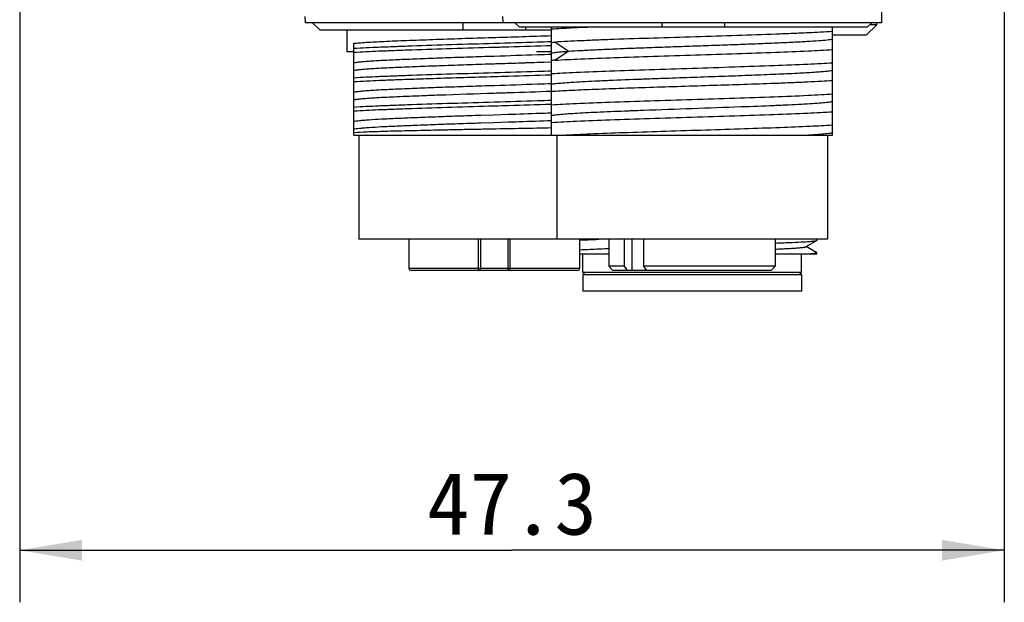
# Model space of a CAD drawing. Header units: millimetres. Extents: x 91 to 529, y 19 to 401.
# Tile 23 of 45: x 267 to 314, y 150 to 178. Entities that reach past the tile are written whole.
import ezdxf
from ezdxf.enums import TextEntityAlignment as Align

# ---------------------------------------------------------------- set-up
doc = ezdxf.new("R2010")
doc.units = ezdxf.units.MM
doc.header["$LTSCALE"] = 32.67
doc.layers.get('0').update_dxf_attribs({"linetype": 'CONTINUOUS'})
doc.layers.add('00_COMPONENTS', color=7, linetype='CONTINUOUS')
doc.layers.add('51__DRAFT_DIMS', color=7, linetype='CONTINUOUS')
doc.styles.get("Standard").update_dxf_attribs({"font": 'simfang.ttf'})
doc.dimstyles.new('DIMSTYLE_2', dxfattribs={"dimtxt": 3, "dimasz": 3, "dimexe": 2.5, "dimexo": 0.5, "dimgap": 0.75, "dimtad": 1, "dimdsep": 46, "dimtxsty": 'STANDARD', "dimblk": '_FILLED', "dimblk1": '_FILLED', "dimblk2": '_FILLED', "dimcen": 0.09, "dimclrt": 3, "dimazin": 2, "dimtp": 0.3, "dimtm": 0.3, "dimtfac": 1, "dimtofl": 0, "dimtmove": 0, "dimatfit": 3, "dimldrblk": '_FILLED', "dimfxl": 1, "dimtolj": 1, "dimarcsym": 0})

# ---------------------------------------------------------------- blocks, each defined once
blk = doc.blocks.new('_FILLED')
at = {"color": 0, "linetype": 'ByBlock'}
blk.add_solid([(0, 0), (-1, 0.167), (-1, -0.167)], dxfattribs=at)
blk = doc.blocks.new('*D10')
at = {"layer": '51__DRAFT_DIMS', "color": 4, "transparency": 16777216}
for p, q in [((266.579, 194.138), (266.579, 150.261)), ((313.879, 186.969), (313.879, 150.261)), ((266.579, 152.761), (290.229, 152.761)), ((313.879, 152.761), (290.229, 152.761))]:
    blk.add_line(p, q, dxfattribs=at)
at = {"layer": '51__DRAFT_DIMS', "color": 4, "transparency": 16777216, "xscale": 3, "yscale": 3, "zscale": 3, "rotation": 180}
blk.add_blockref('_FILLED', (266.579, 152.761), dxfattribs=at)
at = {"layer": '51__DRAFT_DIMS', "color": 4, "transparency": 16777216, "xscale": 3, "yscale": 3, "zscale": 3}
blk.add_blockref('_FILLED', (313.879, 152.761), dxfattribs=at)
at = {"layer": '51__DRAFT_DIMS', "color": 3, "transparency": 16777216}
blk.add_text('47.3', height=3, dxfattribs=at).set_placement((290.229, 153.511), align=Align.CENTER)

msp = doc.modelspace()

# ---------------------------------------------------------------- linework, layer by layer
at = {"layer": '00_COMPONENTS', "color": 7}
for p, q in [((308.001, 179.213), (307.972, 178.108)), ((280.279, 178.408), (280.287, 178.108)), ((289.779, 178.408), (289.787, 178.108)), ((307.972, 178.108), (280.287, 178.108)), ((280.648, 178.108), (281.013, 177.749)), ((287.879, 177.749), (287.879, 178.108)), ((290.373, 178.108), (290.576, 177.908)), ((290.576, 177.908), (307.309, 177.908)), ((290.879, 177.908), (290.879, 177.749)), ((292.129, 172.708), (292.129, 177.908)), ((297.442, 177.908), (297.442, 178.108)), ((300.442, 178.108), (300.442, 177.908)), ((305.629, 172.708), (305.629, 177.908)), ((307.246, 177.515), (307.754, 178.015)), ((307.309, 177.908), (307.512, 178.108)), ((307.754, 178.015), (307.418, 178.015)), ((307.754, 178.015), (307.754, 178.108)), ((292.129, 177.749), (281.013, 177.749)), ((282.29, 177.749), (282.29, 176.708)), ((307.246, 177.515), (305.629, 177.515)), ((282.629, 172.708), (282.629, 177.123)), ((292.129, 177.194), (292.102, 177.193)), ((282.629, 176.708), (282.29, 176.708)), ((291.628, 176.716), (291.41, 176.708)), ((292.129, 176.708), (291.41, 176.708)), ((292.13, 176.733), (291.628, 176.716)), ((290.529, 176.18), (290.743, 176.187)), ((291.628, 176.218), (291.763, 176.223)), ((291.763, 176.223), (292.132, 176.236)), ((292.092, 175.61), (292.132, 175.611)), ((297.583, 175.449), (297.606, 175.45)), ((297.583, 175.449), (297.606, 175.45)), ((292.092, 174.2), (292.129, 174.201)), ((289.379, 173.676), (288.729, 173.656)), ((290.03, 173.697), (289.379, 173.676)), ((292.13, 173.77), (292.065, 173.767)), ((295.793, 173.883), (295.807, 173.883)), ((288.729, 173.302), (289.379, 173.323)), ((289.379, 173.323), (290.03, 173.344)), ((282.629, 172.708), (305.629, 172.708)), ((282.879, 172.708), (282.879, 167.708)), ((292.379, 172.708), (292.379, 167.708)), ((305.379, 172.708), (305.379, 167.708)), ((305.379, 167.708), (282.879, 167.708)), ((285.279, 167.708), (285.279, 166.308)), ((288.729, 166.308), (288.729, 167.708)), ((290.029, 167.708), (290.029, 166.308)), ((293.479, 167.708), (293.479, 166.308)), ((294.879, 167.708), (294.879, 166.408)), ((295.629, 166.408), (295.629, 167.708)), ((296.548, 167.708), (296.548, 166.408)), ((302.879, 167.708), (302.879, 166.408)), ((304.353, 167.353), (304.814, 167.619)), ((304.879, 167.642), (304.879, 167.708)), ((293.479, 167.008), (294.879, 167.008)), ((293.629, 166.108), (293.629, 167.008)), ((302.879, 167.008), (304.879, 167.008)), ((304.129, 166.108), (304.129, 167.008)), ((304.34, 167.345), (304.353, 167.353)), ((304.84, 167.072), (304.353, 167.353)), ((304.879, 167.008), (304.879, 167.065)), ((293.379, 166.208), (285.379, 166.208)), ((293.729, 166.008), (293.629, 166.108)), ((304.129, 166.108), (293.629, 166.108)), ((295.079, 166.208), (294.879, 166.408)), ((295.629, 166.408), (294.879, 166.408)), ((302.679, 166.208), (295.08, 166.208)), ((295.772, 166.208), (295.629, 166.408)), ((302.879, 166.408), (296.548, 166.408)), ((296.548, 166.408), (296.692, 166.208)), ((302.679, 166.208), (302.879, 166.408)), ((304.029, 166.008), (304.129, 166.108)), ((293.629, 166.008), (304.129, 166.008)), ((293.629, 166.008), (293.629, 165.208)), ((304.129, 166.008), (304.129, 165.208)), ((304.129, 165.208), (293.629, 165.208))]:
    msp.add_line(p, q, dxfattribs=at)
at = {"layer": '00_COMPONENTS', "color": 4}
for p, q in [((292.935, 176.744), (292.283, 177.177)), ((292.283, 176.31), (292.935, 176.744)), ((288.611, 167.708), (288.611, 166.308)), ((290.148, 166.308), (290.148, 167.708)), ((295.98, 167.708), (295.98, 166.208)), ((293.479, 166.308), (285.279, 166.308))]:
    msp.add_line(p, q, dxfattribs=at)
at = {"layer": '00_COMPONENTS', "color": 7}
for centre, start, end in [((285.379, 166.308), 180, 270), ((288.629, 166.308), 270, 360), ((290.129, 166.308), 180, 270), ((293.379, 166.308), 270.0158, 360)]:
    msp.add_arc(centre, 0.1, start, end, dxfattribs=at)
for points, knots in [([(294.322, 177.908), (293.907, 177.892), (293.176, 177.861), (292.446, 177.822), (292.129, 177.801)], [0, 0, 0, 0, 0.566587, 1, 1, 1, 1]), ([(282.629, 177.123), (282.716, 177.132), (282.913, 177.149), (283.395, 177.183), (284.15, 177.222), (285.217, 177.265), (286.461, 177.311), (287.831, 177.358), (289.267, 177.402), (290.707, 177.446), (291.662, 177.479), (292.13, 177.495)], [0, 0, 0, 0, 0.027513, 0.062338, 0.152338, 0.266199, 0.399066, 0.545256, 0.698515, 0.852288, 1, 1, 1, 1]), ([(305.629, 177.69), (305.241, 177.663), (304.606, 177.63), (303.696, 177.592), (302.557, 177.549), (300.995, 177.493), (299.036, 177.435), (297.066, 177.37), (295.482, 177.32), (294.314, 177.276), (293.363, 177.235), (292.695, 177.203), (292.283, 177.178)], [0, 0, 0, 0, 0.087432, 0.142807, 0.204684, 0.343413, 0.493724, 0.644896, 0.786141, 0.849846, 0.907389, 1, 1, 1, 1]), ([(289.379, 177.111), (288.698, 177.092), (287.377, 177.053), (285.773, 177), (284.601, 176.958), (283.673, 176.922), (283.027, 176.892), (282.63, 176.866)], [0, 0, 0, 0, 0.302632, 0.587291, 0.712804, 0.823162, 1, 1, 1, 1]), ([(282.63, 176.693), (283.027, 176.72), (283.673, 176.75), (284.601, 176.785), (285.773, 176.828), (287.377, 176.88), (288.698, 176.919), (289.379, 176.938)], [0, 0, 0, 0, 0.176838, 0.287196, 0.412709, 0.697368, 1, 1, 1, 1]), ([(292.102, 177.193), (291.879, 177.186), (290.972, 177.157), (290.064, 177.131), (289.379, 177.111)], [0, 0, 0, 0, 0.245612, 1, 1, 1, 1]), ([(289.379, 176.938), (289.61, 176.945), (290.527, 176.971), (291.443, 176.999), (292.13, 177.021)], [0, 0, 0, 0, 0.251222, 1, 1, 1, 1]), ([(292.129, 177.167), (292.155, 177.169), (292.206, 177.172), (292.257, 177.176), (292.283, 177.178)], [0, 0, 0, 0, 0.490224, 1, 1, 1, 1]), ([(292.935, 176.745), (293.131, 176.758), (293.566, 176.783), (294.275, 176.819), (295.091, 176.856), (295.996, 176.892), (296.968, 176.927), (297.985, 176.963), (299.024, 177), (300.059, 177.036), (301.066, 177.072), (302.022, 177.109), (302.905, 177.145), (303.693, 177.18), (304.368, 177.215), (304.915, 177.251), (305.285, 177.282), (305.507, 177.308), (305.593, 177.322), (305.629, 177.329)], [0, 0, 0, 0, 0.04643, 0.102736, 0.167517, 0.239293, 0.31647, 0.397202, 0.479581, 0.561701, 0.641627, 0.717473, 0.787514, 0.850124, 0.903727, 0.947153, 0.9795, 0.991276, 1, 1, 1, 1]), ([(289.379, 176.496), (288.984, 176.484), (288.198, 176.459), (287.045, 176.419), (285.96, 176.379), (284.99, 176.34), (284.159, 176.304), (283.563, 176.27), (283.168, 176.241), (282.942, 176.221), (282.768, 176.202), (282.67, 176.187), (282.629, 176.178)], [0, 0, 0, 0, 0.175583, 0.349104, 0.512128, 0.657263, 0.780124, 0.881319, 0.922203, 0.95581, 0.981801, 1, 1, 1, 1]), ([(292.133, 176.59), (291.909, 176.581), (290.992, 176.548), (290.074, 176.518), (289.379, 176.496)], [0, 0, 0, 0, 0.243326, 1, 1, 1, 1]), ([(292.13, 176.661), (292.172, 176.669), (292.273, 176.685), (292.45, 176.705), (292.676, 176.725), (292.844, 176.737), (292.935, 176.744)], [0, 0, 0, 0, 0.158751, 0.379374, 0.660577, 1, 1, 1, 1]), ([(292.283, 176.311), (292.695, 176.336), (293.646, 176.383), (295.226, 176.444), (297.066, 176.505), (299.036, 176.567), (300.995, 176.628), (302.803, 176.69), (304.331, 176.75), (305.241, 176.796), (305.629, 176.823)], [0, 0, 0, 0, 0.092613, 0.21386, 0.355105, 0.506276, 0.656588, 0.795317, 0.91257, 1, 1, 1, 1]), ([(282.629, 175.825), (282.67, 175.833), (282.768, 175.848), (282.942, 175.868), (283.168, 175.888), (283.563, 175.917), (284.159, 175.95), (284.99, 175.986), (285.96, 176.025), (287.045, 176.065), (288.198, 176.105), (288.984, 176.131), (289.379, 176.143)], [0, 0, 0, 0, 0.018199, 0.04419, 0.077797, 0.118681, 0.219876, 0.342737, 0.487872, 0.650896, 0.824417, 1, 1, 1, 1]), ([(289.379, 176.143), (289.475, 176.146), (289.858, 176.158), (290.241, 176.17), (290.529, 176.18)], [0, 0, 0, 0, 0.249092, 1, 1, 1, 1]), ([(290.743, 176.187), (290.817, 176.19), (291.112, 176.2), (291.407, 176.21), (291.628, 176.218)], [0, 0, 0, 0, 0.252518, 1, 1, 1, 1]), ([(292.283, 176.311), (292.257, 176.309), (292.206, 176.305), (292.155, 176.302), (292.129, 176.3)], [0, 0, 0, 0, 0.509767, 1, 1, 1, 1]), ([(292.129, 175.667), (292.309, 175.679), (292.707, 175.703), (293.64, 175.748), (295.026, 175.803), (296.879, 175.865), (298.879, 175.928), (300.88, 175.991), (302.733, 176.053), (304.119, 176.108), (305.052, 176.153), (305.45, 176.177), (305.629, 176.189)], [0, 0, 0, 0, 0.039949, 0.088459, 0.207419, 0.348076, 0.499999, 0.651923, 0.79258, 0.91154, 0.960051, 1, 1, 1, 1]), ([(289.379, 175.701), (288.698, 175.682), (287.377, 175.643), (285.773, 175.59), (284.601, 175.548), (283.673, 175.512), (283.027, 175.482), (282.63, 175.456)], [0, 0, 0, 0, 0.302632, 0.587291, 0.712804, 0.823162, 1, 1, 1, 1]), ([(285.527, 175.408), (285.83, 175.419), (287.114, 175.462), (288.398, 175.501), (289.379, 175.528)], [0, 0, 0, 0, 0.236158, 1, 1, 1, 1]), ([(292.13, 175.784), (291.905, 175.777), (290.988, 175.748), (290.071, 175.721), (289.379, 175.701)], [0, 0, 0, 0, 0.245442, 1, 1, 1, 1]), ([(289.379, 175.528), (289.606, 175.535), (290.511, 175.56), (291.415, 175.588), (292.092, 175.61)], [0, 0, 0, 0, 0.251093, 1, 1, 1, 1]), ([(297.606, 175.45), (298.056, 175.466), (298.956, 175.498), (300.287, 175.544), (301.562, 175.59), (302.732, 175.637), (303.62, 175.676), (304.244, 175.709), (304.635, 175.732), (304.971, 175.756), (305.246, 175.779), (305.46, 175.801), (305.58, 175.819), (305.629, 175.829)], [0, 0, 0, 0, 0.168262, 0.336142, 0.497069, 0.644793, 0.773389, 0.828947, 0.877986, 0.919997, 0.954523, 0.981198, 1, 1, 1, 1]), ([(289.379, 175.086), (288.984, 175.074), (288.198, 175.049), (287.045, 175.009), (285.96, 174.969), (284.99, 174.93), (284.159, 174.894), (283.563, 174.86), (283.168, 174.831), (282.942, 174.811), (282.768, 174.792), (282.67, 174.777), (282.629, 174.768)], [0, 0, 0, 0, 0.175583, 0.349104, 0.512128, 0.657263, 0.780124, 0.881319, 0.922203, 0.95581, 0.981801, 1, 1, 1, 1]), ([(282.63, 175.283), (283.041, 175.311), (283.712, 175.341), (284.678, 175.378), (285.232, 175.398), (285.527, 175.408)], [0, 0, 0, 0, 0.426947, 0.694853, 1, 1, 1, 1]), ([(292.129, 175.18), (291.906, 175.171), (290.99, 175.138), (290.073, 175.108), (289.379, 175.086)], [0, 0, 0, 0, 0.243355, 1, 1, 1, 1]), ([(305.629, 175.323), (305.45, 175.31), (305.052, 175.287), (304.402, 175.255), (303.648, 175.223), (302.141, 175.165), (300.369, 175.108), (298.368, 175.046), (296.857, 174.998), (295.43, 174.95), (294.148, 174.902), (293.064, 174.855), (292.413, 174.821), (292.129, 174.801)], [0, 0, 0, 0, 0.03995, 0.088459, 0.14463, 0.20742, 0.423323, 0.538427, 0.651923, 0.759065, 0.85537, 0.936811, 1, 1, 1, 1]), ([(292.13, 175.16), (292.16, 175.166), (292.229, 175.178), (292.404, 175.2), (292.689, 175.227), (293.109, 175.257), (293.626, 175.287), (294.23, 175.317), (295.183, 175.36), (295.932, 175.389), (296.452, 175.408)], [0, 0, 0, 0, 0.021075, 0.048511, 0.122037, 0.219645, 0.339873, 0.480519, 0.639188, 1, 1, 1, 1]), ([(296.452, 175.408), (296.545, 175.412), (296.922, 175.426), (297.298, 175.439), (297.583, 175.449)], [0, 0, 0, 0, 0.245242, 1, 1, 1, 1]), ([(282.629, 174.415), (282.682, 174.426), (282.815, 174.444), (283.055, 174.469), (283.372, 174.493), (283.761, 174.518), (284.212, 174.542), (284.931, 174.574), (285.497, 174.597), (285.895, 174.612)], [0, 0, 0, 0, 0.049212, 0.123204, 0.221087, 0.340928, 0.479955, 0.635532, 1, 1, 1, 1]), ([(285.895, 174.612), (286.169, 174.623), (287.33, 174.666), (288.492, 174.705), (289.379, 174.733)], [0, 0, 0, 0, 0.235918, 1, 1, 1, 1]), ([(289.379, 174.733), (289.611, 174.74), (290.527, 174.769), (291.444, 174.801), (292.129, 174.826)], [0, 0, 0, 0, 0.252413, 1, 1, 1, 1]), ([(292.129, 174.167), (292.309, 174.179), (292.707, 174.203), (293.64, 174.248), (295.026, 174.303), (296.879, 174.365), (298.879, 174.428), (300.88, 174.491), (302.733, 174.553), (304.119, 174.608), (305.052, 174.653), (305.45, 174.677), (305.629, 174.689)], [0, 0, 0, 0, 0.039949, 0.088459, 0.207419, 0.348075, 0.499999, 0.651923, 0.79258, 0.91154, 0.960051, 1, 1, 1, 1]), ([(289.379, 174.291), (288.698, 174.272), (287.377, 174.233), (285.773, 174.18), (284.601, 174.138), (283.673, 174.102), (283.027, 174.072), (282.63, 174.046)], [0, 0, 0, 0, 0.302632, 0.587291, 0.712804, 0.823162, 1, 1, 1, 1]), ([(282.63, 173.873), (283.027, 173.9), (283.673, 173.93), (284.601, 173.965), (285.773, 174.008), (287.377, 174.06), (288.698, 174.099), (289.379, 174.118)], [0, 0, 0, 0, 0.176838, 0.287196, 0.412709, 0.697368, 1, 1, 1, 1]), ([(292.13, 174.374), (291.905, 174.367), (290.988, 174.338), (290.071, 174.311), (289.379, 174.291)], [0, 0, 0, 0, 0.245442, 1, 1, 1, 1]), ([(289.379, 174.118), (289.606, 174.125), (290.511, 174.15), (291.415, 174.178), (292.092, 174.2)], [0, 0, 0, 0, 0.251093, 1, 1, 1, 1]), ([(296.548, 173.912), (297.329, 173.941), (298.891, 173.994), (300.454, 174.05), (301.235, 174.079)], [0, 0, 0, 0, 0.50014, 1, 1, 1, 1]), ([(301.235, 174.079), (301.763, 174.098), (302.525, 174.127), (303.493, 174.171), (304.108, 174.202), (304.634, 174.232), (305.061, 174.262), (305.351, 174.288), (305.529, 174.311), (305.599, 174.323), (305.629, 174.329)], [0, 0, 0, 0, 0.360503, 0.51932, 0.660092, 0.780238, 0.87789, 0.951565, 0.978997, 1, 1, 1, 1]), ([(288.729, 173.656), (288.361, 173.644), (287.636, 173.62), (286.582, 173.582), (285.607, 173.545), (284.74, 173.509), (284, 173.475), (283.468, 173.444), (283.115, 173.417), (282.913, 173.398), (282.756, 173.38), (282.666, 173.366), (282.629, 173.358)], [0, 0, 0, 0, 0.180981, 0.35602, 0.517947, 0.660488, 0.781878, 0.881875, 0.922256, 0.955559, 0.981523, 1, 1, 1, 1]), ([(292.065, 173.767), (291.9, 173.761), (291.221, 173.737), (290.543, 173.714), (290.03, 173.697)], [0, 0, 0, 0, 0.243505, 1, 1, 1, 1]), ([(305.629, 173.822), (305.232, 173.795), (304.299, 173.748), (302.733, 173.686), (300.88, 173.624), (298.879, 173.561), (296.879, 173.498), (295.026, 173.436), (293.46, 173.374), (292.527, 173.327), (292.129, 173.3)], [0, 0, 0, 0, 0.088458, 0.207418, 0.348075, 0.499999, 0.651923, 0.792581, 0.911541, 1, 1, 1, 1]), ([(292.13, 173.661), (292.19, 173.673), (292.34, 173.693), (292.61, 173.72), (292.964, 173.746), (293.399, 173.774), (293.908, 173.802), (294.714, 173.84), (295.35, 173.866), (295.793, 173.883)], [0, 0, 0, 0, 0.049953, 0.124116, 0.221419, 0.340458, 0.479784, 0.63767, 1, 1, 1, 1]), ([(295.807, 173.883), (295.868, 173.886), (296.115, 173.895), (296.361, 173.905), (296.548, 173.912)], [0, 0, 0, 0, 0.245171, 1, 1, 1, 1]), ([(282.629, 173.005), (282.666, 173.013), (282.756, 173.027), (282.913, 173.045), (283.115, 173.064), (283.468, 173.09), (284, 173.122), (284.74, 173.156), (285.607, 173.191), (286.582, 173.229), (287.636, 173.266), (288.361, 173.29), (288.729, 173.302)], [0, 0, 0, 0, 0.018477, 0.044441, 0.077744, 0.118125, 0.218122, 0.339512, 0.482053, 0.64398, 0.819019, 1, 1, 1, 1]), ([(290.03, 173.344), (290.208, 173.349), (290.908, 173.372), (291.608, 173.397), (292.13, 173.416)], [0, 0, 0, 0, 0.254433, 1, 1, 1, 1]), ([(305.629, 173.189), (305.269, 173.164), (304.428, 173.121), (303.019, 173.064), (301.348, 173.006), (299.522, 172.948), (297.656, 172.89), (295.867, 172.832), (294.267, 172.774), (293.277, 172.732), (292.832, 172.708)], [0, 0, 0, 0, 0.084653, 0.19716, 0.330457, 0.476153, 0.62508, 0.767862, 0.895512, 1, 1, 1, 1]), ([(292.13, 173.055), (291.663, 173.045), (290.712, 173.026), (289.52, 173.003), (288.557, 172.986), (287.845, 172.972), (287.148, 172.957), (286.272, 172.939), (285.267, 172.915), (284.196, 172.89), (283.335, 172.863), (282.837, 172.841), (282.629, 172.829)], [0, 0, 0, 0, 0.147627, 0.300107, 0.376348, 0.451592, 0.525115, 0.596196, 0.728215, 0.842521, 0.934375, 1, 1, 1, 1]), ([(304.218, 172.708), (304.384, 172.717), (304.686, 172.735), (305.089, 172.765), (305.394, 172.793), (305.563, 172.816), (305.629, 172.829)], [0, 0, 0, 0, 0.352712, 0.63972, 0.855981, 1, 1, 1, 1]), ([(293.478, 167.666), (293.615, 167.674), (293.92, 167.689), (294.225, 167.702), (294.393, 167.708)], [0, 0, 0, 0, 0.448435, 1, 1, 1, 1]), ([(304.788, 167.615), (304.753, 167.609), (304.668, 167.6), (304.446, 167.581), (304.074, 167.558), (303.523, 167.533), (303.109, 167.517), (302.88, 167.509)], [0, 0, 0, 0, 0.056496, 0.133926, 0.349461, 0.640832, 1, 1, 1, 1]), ([(304.816, 167.619), (304.814, 167.619), (304.805, 167.617), (304.795, 167.616), (304.788, 167.615)], [0, 0, 0, 0, 0.23375, 1, 1, 1, 1]), ([(304.879, 167.642), (304.879, 167.64), (304.874, 167.635), (304.853, 167.627), (304.832, 167.622), (304.816, 167.619)], [0, 0, 0, 0, 0.100966, 0.29218, 1, 1, 1, 1]), ([(294.177, 167.221), (294.111, 167.218), (293.878, 167.207), (293.645, 167.195), (293.478, 167.185)], [0, 0, 0, 0, 0.282435, 1, 1, 1, 1]), ([(294.878, 167.25), (294.816, 167.247), (294.582, 167.238), (294.349, 167.229), (294.177, 167.221)], [0, 0, 0, 0, 0.26674, 1, 1, 1, 1]), ([(302.88, 167.234), (302.983, 167.239), (303.179, 167.248), (303.456, 167.261), (303.697, 167.275), (303.902, 167.288), (304.069, 167.302), (304.183, 167.314), (304.254, 167.324), (304.292, 167.33), (304.319, 167.337), (304.334, 167.342), (304.34, 167.345)], [0, 0, 0, 0, 0.212011, 0.401515, 0.566849, 0.707059, 0.821344, 0.908585, 0.941786, 0.968009, 0.987351, 1, 1, 1, 1]), ([(304.498, 167.008), (304.553, 167.012), (304.63, 167.019), (304.726, 167.029), (304.78, 167.036), (304.821, 167.043), (304.852, 167.05), (304.87, 167.055), (304.879, 167.062), (304.879, 167.065)], [0, 0, 0, 0, 0.427876, 0.597612, 0.737333, 0.846836, 0.926227, 0.976104, 1, 1, 1, 1]), ([(304.879, 167.065), (304.879, 167.067), (304.874, 167.073), (304.852, 167.081), (304.83, 167.085), (304.814, 167.088)], [0, 0, 0, 0, 0.100304, 0.291418, 1, 1, 1, 1]), ([(304.82, 167.05), (304.824, 167.051), (304.832, 167.054), (304.841, 167.057), (304.847, 167.063), (304.846, 167.066)], [0, 0, 0, 0, 0.408337, 0.70138, 1, 1, 1, 1]), ([(304.846, 167.066), (304.846, 167.067), (304.845, 167.069), (304.842, 167.071), (304.84, 167.072)], [0, 0, 0, 0, 0.193764, 1, 1, 1, 1])]:
    msp.add_open_spline(points, degree=3, knots=knots, dxfattribs=at)
at = {"layer": '00_COMPONENTS', "color": 4}
for points, knots in [([(288.611, 166.308), (288.611, 166.296), (288.611, 166.272), (288.615, 166.24), (288.619, 166.221), (288.626, 166.208), (288.629, 166.208)], [0, 0, 0, 0, 0.368235, 0.682678, 0.899317, 1, 1, 1, 1]), ([(290.129, 166.208), (290.131, 166.208), (290.136, 166.213), (290.141, 166.226), (290.145, 166.249), (290.148, 166.279), (290.148, 166.299), (290.148, 166.308)], [0, 0, 0, 0, 0.053487, 0.145647, 0.422939, 0.731282, 1, 1, 1, 1])]:
    msp.add_open_spline(points, degree=3, knots=knots, dxfattribs=at)

# ---------------------------------------------------------------- dimensions: what is measured, and where the dimension line sits
at = {"layer": '51__DRAFT_DIMS', "color": 4}
dim = msp.add_linear_dim(base=(313.879, 152.761), p1=(266.579, 194.638), p2=(313.879, 187.469), dimstyle='DIMSTYLE_2', dxfattribs=at)
dim.commit()
dim.dimension.update_dxf_attribs({"geometry": '*D10', "text_midpoint": (290.133, 152.761), "dimtype": 160})

doc.saveas('drawing.dxf')
